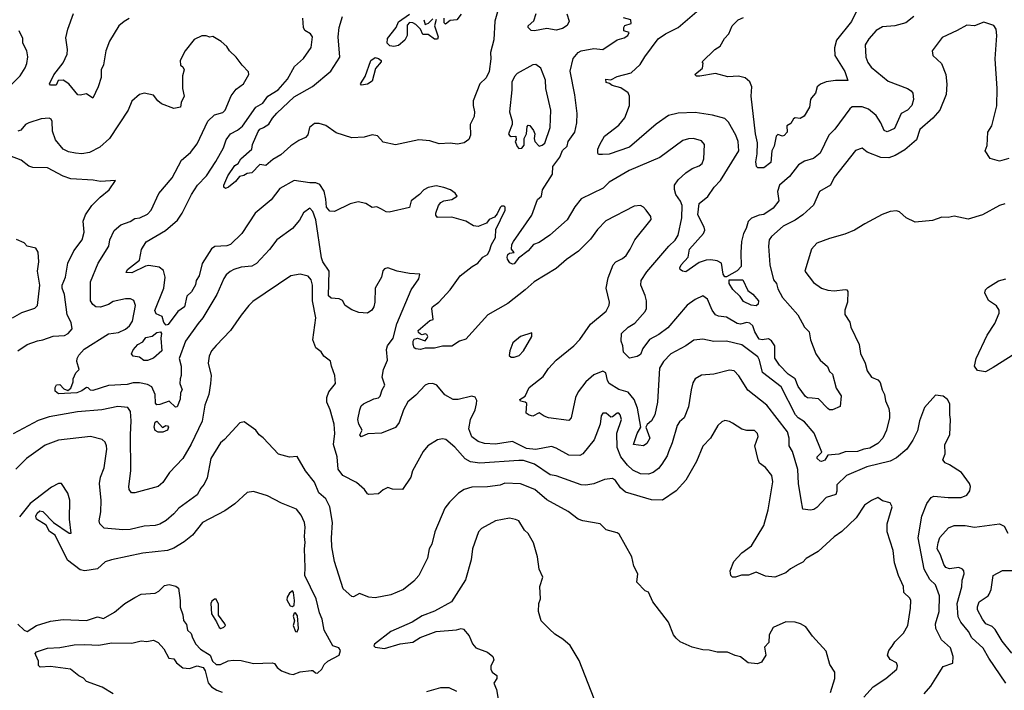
# Model space of a CAD drawing. Extents: x 1933546 to 2138868, y 524910 to 667279.
# Tile 27 of 256: x 1953907 to 1960216, y 568689 to 572985. Entities that reach past the tile are written whole.
import ezdxf

# ---------------------------------------------------------------- set-up
doc = ezdxf.new("R2010")
doc.units = 0

msp = doc.modelspace()

# ---------------------------------------------------------------- linework, layer by layer
at = {"layer": '0CON10XD'}
for points in [[(1956968.5, 573035), (1956950.6, 572975), (1956945, 572856.2), (1956923.8, 572775), (1956926.3, 572735), (1956915, 572652.5), (1956895, 572612), (1956856.3, 572573.7), (1956813.1, 572465), (1956812.9, 572435), (1956822, 572395), (1956820, 572365), (1956793.8, 572315), (1956796.2, 572245), (1956785, 572217.5), (1956755, 572197.5), (1956713, 572187), (1956665, 572193.3), (1956595, 572190), (1956535, 572208.8), (1956465, 572216), (1956315, 572184.5), (1956235, 572200), (1956200.3, 572240.3), (1956165, 572247.3), (1956115, 572231.9), (1956035, 572229.2), (1955935, 572259.7), (1955867.6, 572307.6), (1955825, 572321), (1955795, 572320.5), (1955764.6, 572295), (1955753.1, 572246.9), (1955738.6, 572231.4), (1955695, 572212.3), (1955645, 572178.3), (1955579.6, 572120.4), (1955529.7, 572090.3), (1955485, 572050.4), (1955445, 572057.1), (1955395, 572004.4), (1955365, 572000.6), (1955343.8, 571986.2), (1955315, 571981.4), (1955290.3, 571949.7), (1955245, 571912.5), (1955225, 571904.3), (1955215, 571913.3), (1955215.5, 571925), (1955240.9, 571985), (1955285, 572051.9), (1955306.7, 572065), (1955324, 572095), (1955393.8, 572155), (1955399.5, 572185), (1955435, 572269.4), (1955446.7, 572285), (1955468.6, 572295), (1955503.5, 572316.5), (1955526.1, 572355), (1955555, 572387.5), (1955665, 572490.9), (1955783.4, 572556.6), (1955900, 572655), (1955958.9, 572745), (1955946.6, 572875), (1955953.6, 572935), (1955975.7, 573005)], [(1959635, 573005.8), (1959583.8, 572966.2), (1959515, 572946.7), (1959435, 572940), (1959395, 572915.7), (1959346.7, 572863.3), (1959324.5, 572825), (1959328.2, 572745), (1959340.3, 572710.3), (1959362, 572682), (1959472.4, 572592.4), (1959595, 572545.5), (1959619.8, 572529.8), (1959630, 572515), (1959633.8, 572475), (1959622.3, 572435), (1959596.2, 572405), (1959555.3, 572384.7), (1959511.4, 572288.6), (1959465, 572266.2), (1959445.8, 572275.8), (1959425.2, 572325.2), (1959395, 572372.1), (1959345, 572412.3), (1959305, 572427.6), (1959242, 572428), (1959225.4, 572414.6), (1959129.2, 572285), (1959090.5, 572245), (1959035, 572130.6), (1958993.2, 572096.8), (1958935, 572080), (1958896.5, 572055), (1958839, 571981), (1958774.4, 571925.6), (1958762.5, 571885), (1958771.1, 571825), (1958735, 571777.5), (1958675, 571736.6), (1958645, 571733.3), (1958596.9, 571713.1), (1958575, 571691.9), (1958562.1, 571647.9), (1958544.7, 571615), (1958532.5, 571565), (1958526.7, 571493.3), (1958529.1, 571405), (1958505, 571376.7), (1958435, 571338), (1958425, 571338), (1958414.7, 571354.7), (1958403.3, 571425), (1958375, 571441.1), (1958335, 571446.3), (1958305, 571444.2), (1958260.7, 571429.2), (1958175, 571370.7), (1958153.4, 571373.4), (1958138.5, 571385), (1958136.4, 571395), (1958145.5, 571415), (1958190, 571465), (1958199.5, 571515), (1958288.9, 571615), (1958297.8, 571637.8), (1958293, 571657), (1958251.9, 571735), (1958261.4, 571808.6), (1958317.2, 571852.8), (1958356.5, 571913.5), (1958398, 571955), (1958514.1, 572145.9), (1958511.2, 572205), (1958496.4, 572246.3), (1958448.1, 572328.1), (1958425, 572352.9), (1958345, 572374.6), (1958235, 572390), (1958125, 572387.1), (1958065, 572371.8), (1957985, 572315.5), (1957815, 572169.7), (1957685, 572124.4), (1957641.7, 572121.7), (1957615, 572121.2), (1957610.3, 572130.3), (1957611.1, 572155), (1957623.5, 572185), (1957655, 572238.6), (1957745, 572310.6), (1957785, 572356.5), (1957813.8, 572435), (1957814.6, 572494.6), (1957805, 572517.1), (1957759.5, 572549.5), (1957704.2, 572564.2), (1957687, 572577), (1957665, 572582.5), (1957662.5, 572605), (1957695, 572600), (1957735, 572620.8), (1957825, 572645.6), (1957882.6, 572697.4), (1957911.5, 572748.5), (1957998.2, 572861.8), (1958045, 572895.6), (1958125.4, 572934.6), (1958275, 573063.1)], [(1959270.8, 573045), (1959237.2, 572972.8), (1959140.4, 572855), (1959127.8, 572805), (1959130.8, 572755), (1959195, 572652.5), (1959212.5, 572595), (1959135, 572596.7), (1959075, 572587.1), (1959037.3, 572572.7), (1959016.7, 572555), (1959006, 572515), (1958980, 572485), (1958973.3, 572475), (1958966.7, 572425), (1958933.2, 572366.8), (1958907.9, 572352.1), (1958875, 572355.6), (1958865, 572350), (1958848.6, 572321.4), (1958823.3, 572305), (1958824.2, 572265), (1958805, 572243.8), (1958795, 572240), (1958765, 572250), (1958755, 572240), (1958741.2, 572175), (1958725.6, 572144.4), (1958718.9, 572071.1), (1958675, 572035.8), (1958636.1, 572036.1), (1958628.8, 572045), (1958624.4, 572074.4), (1958632.2, 572125), (1958633.5, 572196.5), (1958621.8, 572255), (1958594.6, 572495), (1958598.5, 572555), (1958586.3, 572586.3), (1958555, 572611.9), (1958512.6, 572622.6), (1958445, 572620), (1958365, 572640.6), (1958264.2, 572624.2), (1958244.3, 572624.3), (1958233.8, 572635), (1958281.2, 572675), (1958286.7, 572706.7), (1958280, 572715), (1958361.2, 572795), (1958395, 572816.7), (1958422.5, 572865), (1958451.2, 572895), (1958472, 572945), (1958511.2, 572985), (1958545, 573000)], [(1954607.9, 572992.1), (1954575.5, 572974.5), (1954542.9, 572945), (1954481.4, 572848.6), (1954458.5, 572785), (1954443.6, 572696.4), (1954428.8, 572665), (1954429.1, 572615), (1954409.5, 572555), (1954375, 572483.3), (1954335, 572509.4), (1954295, 572501.9), (1954278.8, 572505), (1954221.4, 572575), (1954185, 572597.9), (1954154.2, 572595.8), (1954140, 572565), (1954105, 572566.7), (1954098.8, 572575), (1954125, 572631.2), (1954185, 572709.4), (1954211.6, 572765), (1954213.4, 572795), (1954201.9, 572868.1), (1954214.6, 572925), (1954251.1, 573025)], [(1960218.8, 571805), (1960185, 571795.6), (1960075.7, 571734.3), (1959985, 571708), (1959895, 571725.8), (1959855, 571718), (1959815, 571720), (1959755, 571699.2), (1959645, 571689.2), (1959586.7, 571715), (1959543.6, 571753.6), (1959525, 571760), (1959485, 571756.2), (1959432.7, 571737.3), (1959321.9, 571678.1), (1959255, 571638), (1959195, 571610.8), (1959095, 571584.2), (1959015, 571552.9), (1958979.4, 571515), (1958936.7, 571375), (1958992.7, 571302.7), (1959045, 571264.4), (1959085, 571252.5), (1959125, 571249.1), (1959197, 571257), (1959206.7, 571255), (1959213.8, 571245), (1959210.5, 571175), (1959194.5, 571125), (1959195, 571097.5), (1959225, 571047.5), (1959232, 571015), (1959286, 570905), (1959293.6, 570846.4), (1959324.3, 570784.3), (1959336.9, 570735), (1959365, 570694.3), (1959405, 570678.2), (1959421.3, 570661.3), (1959433.1, 570615), (1959448.9, 570585), (1959455, 570543.3), (1959476.7, 570495), (1959479.1, 570465), (1959479.3, 570435), (1959461.4, 570355), (1959438.5, 570305), (1959405, 570270), (1959355, 570240), (1959315, 570234.3), (1959275, 570219.6), (1959196.6, 570216.6), (1959155, 570202.9), (1959085, 570195.6), (1959065, 570164.4), (1959045, 570154.2), (1959035, 570157.5), (1959017.5, 570175), (1959015.7, 570185), (1959045.8, 570215), (1958996.9, 570336.9), (1958935, 570409.3), (1958895.4, 570435), (1958878.1, 570455), (1958785, 570632.9), (1958666.8, 570725), (1958647.2, 570805), (1958635.7, 570825.7), (1958535, 570902.1), (1958435, 570925.5), (1958354.6, 570924.6), (1958285, 570938.1), (1958226.8, 570933.2), (1958176, 570895), (1958079.2, 570845), (1958031.5, 570795), (1958007.1, 570752.9), (1957994.5, 570535), (1957977.5, 570455), (1957955.7, 570415), (1957928.2, 570391.8), (1957919.4, 570375), (1957944.5, 570305), (1957925, 570270), (1957905, 570254.4), (1957840, 570265), (1957863.3, 570335), (1957886, 570375), (1957865.8, 570495.8), (1957845, 570551.8), (1957805, 570598.4), (1957745, 570616.1), (1957685, 570654.5), (1957673.4, 570675), (1957662.4, 570722.4), (1957642.9, 570732.9), (1957585, 570709.6), (1957535, 570665.6), (1957485, 570601.9), (1957468.8, 570565), (1957440, 570435), (1957425, 570418.6), (1957296.2, 570435), (1957267.5, 570445), (1957235, 570467.3), (1957195, 570445.7), (1957170.9, 570450.9), (1957151.2, 570465), (1957157.1, 570527.1), (1957145, 570536), (1957115, 570541.2), (1957112.3, 570552.3), (1957145, 570573.8), (1957170.3, 570629.7), (1957260, 570700), (1957295, 570751.1), (1957343.3, 570805), (1957456.7, 570895), (1957495, 570936.9), (1957564.2, 571035.8), (1957665, 571117.5), (1957684.4, 571155.6), (1957685.7, 571175), (1957665.7, 571265.7), (1957677.6, 571332.4), (1957710, 571415), (1957727.5, 571435), (1957770, 571455), (1957791.9, 571475), (1957819.4, 571515), (1957848.1, 571575), (1957953.3, 571705), (1957950, 571725), (1957920, 571765), (1957905, 571783.8), (1957885, 571795.8), (1957845, 571790.8), (1957662.8, 571697.2), (1957608.8, 571641.2), (1957565, 571578.6), (1957487.1, 571502.9), (1957411.3, 571448.7), (1957345, 571391.4), (1957203.8, 571306.2), (1957145.4, 571254.6), (1957035, 571167.5), (1956906.1, 571093.9), (1956765, 570939.4), (1956725, 570926.2), (1956675, 570894.7), (1956615, 570894.6), (1956565, 570882.1), (1956505, 570880.8), (1956475, 570873.3), (1956445, 570877.1), (1956435, 570884), (1956429.1, 570905), (1956428.6, 570925), (1956435, 570938), (1956455, 570944.2), (1956505, 570927.5), (1956518.8, 570945), (1956521.2, 570955), (1956515, 570968.8), (1956505, 570973.3), (1956485, 570966), (1956475, 570970), (1956461.3, 570981.3), (1956459.2, 570995), (1956535, 571058), (1956556.7, 571065), (1956546.9, 571135), (1956551.9, 571145), (1956592.1, 571175), (1956666.2, 571255), (1956728.9, 571345), (1956805.7, 571404.3), (1956841.8, 571425), (1956875, 571463.5), (1956905, 571481.5), (1956918.2, 571505), (1956929.2, 571545), (1956955, 571590), (1956958.8, 571641.2), (1957016.7, 571765), (1957016.7, 571785), (1957010.7, 571790.7), (1956995, 571790), (1956985, 571781.2), (1956967.3, 571742.7), (1956948.8, 571721.2), (1956915, 571704.4), (1956897.6, 571682.4), (1956845, 571660.8), (1956815, 571665.4), (1956765, 571695.6), (1956675, 571720), (1956585, 571717.5), (1956573, 571733), (1956572.5, 571745), (1956591.2, 571795), (1956606.2, 571815), (1956624.6, 571825.4), (1956675, 571833.6), (1956709.2, 571855), (1956697.5, 571875), (1956667.1, 571895), (1956625, 571911.3), (1956575, 571920.5), (1956525, 571910.6), (1956495.5, 571894.5), (1956468, 571865), (1956416.2, 571825), (1956405, 571782.5), (1956275, 571752.5), (1956255, 571754.4), (1956225, 571771.5), (1956195, 571786.2), (1956165, 571781.8), (1956125, 571807.8), (1956075, 571818.1), (1956023.4, 571806.6), (1955925, 571757.5), (1955895, 571758.8), (1955871.9, 571785), (1955869.2, 571835), (1955857.2, 571887.2), (1955829.1, 571929.1), (1955805, 571941), (1955765, 571939.2), (1955665, 571954.4), (1955574.3, 571905), (1955517.6, 571832.4), (1955415, 571745.7), (1955329.4, 571615), (1955258, 571545), (1955235, 571535.6), (1955157.4, 571532.6), (1955135, 571517.1), (1955076.7, 571423.3), (1955056.5, 571345), (1955037.1, 571315), (1955033.1, 571286.9), (1955007.1, 571242.9), (1954978.9, 571215), (1954963.3, 571145), (1954920, 571115), (1954857.9, 571032.1), (1954845, 571028.8), (1954831.4, 571045), (1954820, 571085), (1954780.8, 571100.8), (1954773.1, 571123.1), (1954830, 571265), (1954839.2, 571335), (1954828.7, 571378.7), (1954799.7, 571399.7), (1954735, 571409.6), (1954714.1, 571405.9), (1954625, 571363.9), (1954590, 571365), (1954596.7, 571385), (1954675.5, 571445), (1954686.8, 571513.2), (1954717.8, 571562.2), (1954840.6, 571635), (1954918.5, 571701.5), (1954948.8, 571745), (1955007.9, 571865), (1955045.5, 571925), (1955103.3, 571985), (1955163.8, 572076.2), (1955213.2, 572165), (1955230.9, 572215), (1955256.9, 572253.1), (1955302.4, 572277.6), (1955335, 572303.4), (1955420.4, 572425), (1955465, 572450.9), (1955497.3, 572495), (1955562.2, 572535), (1955621.9, 572605), (1955667.5, 572685), (1955725, 572735.7), (1955775, 572808), (1955783.3, 572875), (1955770, 572895), (1955735, 572917.1), (1955725.5, 572935), (1955721.2, 572995)], [(1956575, 572987.5), (1956565.6, 572945), (1956587.7, 572875), (1956585, 572860), (1956565, 572860.4), (1956525, 572890.8), (1956490.8, 572890.8), (1956474.1, 572924.1), (1956445, 572954.4), (1956425, 572965.5), (1956405, 572967.1), (1956388.8, 572951.2), (1956389.3, 572885), (1956375.4, 572855), (1956335, 572820.5), (1956304.2, 572814.2), (1956278.9, 572818.9), (1956261.8, 572835), (1956264.5, 572865), (1956318.8, 572935), (1956335, 572972.5), (1956405, 573020)], [(1956495.4, 572985.4), (1956505, 572953.8), (1956527.3, 572962.7), (1956555, 572990.8)], [(1956735, 573020), (1956707.5, 572985), (1956665, 572980), (1956635, 572957.5), (1956627.5, 572965), (1956626.7, 572995)], [(1960245, 572095.7), (1960185, 572078.5), (1960125, 572096.2), (1960092.5, 572145), (1960105, 572180), (1960109.2, 572265), (1960135.7, 572305), (1960167.4, 572432.6), (1960170.9, 572545), (1960156.4, 572735), (1960167.8, 572885), (1960164.1, 572924.1), (1960148.3, 572948.3), (1960085, 572968.8), (1960025, 572946), (1959975, 572951.2), (1959913, 572917), (1959818.3, 572871.7), (1959753.3, 572785), (1959757.5, 572755), (1959814.2, 572704.2), (1959840.8, 572635), (1959847.3, 572572.7), (1959844.3, 572505.7), (1959801.9, 572405), (1959758.6, 572355), (1959675, 572281.4), (1959652.2, 572215), (1959577.4, 572152.6), (1959516.2, 572115), (1959475, 572100.5), (1959425, 572102.5), (1959336.4, 572136.4), (1959305, 572162.5), (1959263, 572147), (1959125.6, 571975), (1959101.2, 571925), (1959031.2, 571885), (1958993.7, 571796.3), (1958972.4, 571777.6), (1958925.3, 571734.7), (1958875, 571700.9), (1958798.4, 571661.6), (1958723.5, 571596.5), (1958710, 571575), (1958705.6, 571535), (1958712.5, 571415), (1958737.9, 571317.9), (1958755.6, 571295), (1958765, 571260.8), (1958795, 571206.7), (1958891.9, 571095), (1958935.6, 571015), (1958965.8, 570985.8), (1958973.3, 570935), (1959008.8, 570845), (1959035.6, 570805), (1959083.3, 570763.3), (1959095, 570732.2), (1959114.7, 570714.7), (1959137.5, 570625), (1959171.4, 570575), (1959165, 570507.5), (1959115, 570486.2), (1959095, 570486.7), (1959084, 570494), (1959025, 570557.5), (1958985, 570560.5), (1958955, 570563.3), (1958941.7, 570571.7), (1958895.4, 570635), (1958875.4, 570685), (1958831.8, 570715), (1958775, 570772.9), (1958746.5, 570816.5), (1958745.7, 570895), (1958725, 570927.6), (1958705, 570940.5), (1958665, 570934.2), (1958645, 570939.1), (1958616.3, 570985), (1958603.5, 571023.5), (1958585, 571041.5), (1958565, 571045.3), (1958525, 571035.8), (1958505, 571038.4), (1958435, 571079.1), (1958385, 571085.5), (1958365, 571094.4), (1958344.2, 571124.2), (1958315, 571194), (1958285, 571215.8), (1958235, 571192.5), (1958183.2, 571156.8), (1958059.2, 571010.8), (1958002, 570968), (1957943.2, 570936.8), (1957900.2, 570879.8), (1957885, 570840), (1957862.8, 570827.2), (1957815, 570817.8), (1957775.7, 570855), (1957771.5, 570895), (1957760.9, 570925), (1957763.5, 570975), (1957805.6, 571015), (1957847.8, 571042.2), (1957915, 571115.6), (1957923.1, 571135), (1957922.9, 571185), (1957915, 571218.6), (1957886.5, 571285), (1957888.5, 571315), (1957925, 571370), (1958065.3, 571534.7), (1958106.2, 571573.8), (1958125.3, 571604.7), (1958148.9, 571715), (1958150.9, 571795), (1958141.9, 571821.9), (1958111.8, 571865), (1958102.1, 571897.9), (1958103.3, 571925), (1958125, 571959.2), (1958175, 572004.4), (1958215, 572031.4), (1958261.1, 572048.9), (1958279.4, 572065), (1958289.5, 572095), (1958295.8, 572185), (1958275, 572210), (1958225, 572223.3), (1958191.7, 572221.7), (1958155, 572211.1), (1958007.9, 572102.1), (1957811.1, 572018.9), (1957685, 571944.4), (1957644.6, 571905.4), (1957505, 571836.7), (1957462.9, 571787.1), (1957415, 571703.5), (1957303.1, 571605), (1957235, 571558.1), (1957200, 571545), (1957165, 571504), (1957102.9, 571457.1), (1957075, 571421.4), (1957065, 571419.2), (1957048.3, 571428.3), (1957031.5, 571451.5), (1957030, 571465), (1957035, 571480.8), (1957045, 571489.2), (1957076.2, 571493.8), (1957058.6, 571515), (1957060.8, 571545), (1957070.5, 571565), (1957187.4, 571732.6), (1957225, 571834.2), (1957250.8, 571855), (1957257.5, 571895), (1957321.8, 571995), (1957323.4, 572045), (1957368.7, 572105), (1957385, 572147.8), (1957414.4, 572175), (1957422.1, 572205), (1957463.5, 572265), (1957477.1, 572325), (1957478.2, 572385), (1957463.8, 572505), (1957433.8, 572655), (1957452.4, 572737.6), (1957485.4, 572774.6), (1957504, 572785), (1957585, 572800.2), (1957643.1, 572795), (1957735, 572855.3), (1957780.6, 572869.4), (1957804, 572885), (1957813, 572903), (1957777.5, 572915), (1957777.5, 572935), (1957785, 572947.5), (1957825, 572960), (1957822.5, 572985), (1957775, 572996.6)], [(1957412.4, 573022.4), (1957426.8, 572975), (1957415, 572948.9), (1957385, 572928.2), (1957345, 572918.9), (1957285, 572929.5), (1957205, 572913.3), (1957185, 572916), (1957166, 572935), (1957164.2, 572945), (1957201, 572979), (1957215.3, 573024.7)], [(1953857.5, 572572.5), (1953910.8, 572625), (1953943, 572677), (1953953.8, 572705), (1953958.3, 572748.3), (1953953.8, 572785), (1953927.5, 572835), (1953926.7, 572865), (1953903.3, 572915)], [(1958063.2, 570216.8), (1958055, 570190.8), (1958021.4, 570138.6), (1957999.3, 570110.7), (1957965, 570083.5), (1957935, 570074.6), (1957885, 570075.4), (1957835, 570098.8), (1957800.7, 570130.7), (1957758.2, 570185), (1957735.2, 570245), (1957732.6, 570337.4), (1957762.7, 570425), (1957755.5, 570455), (1957745, 570465.7), (1957734.5, 570465.5), (1957705, 570440.8), (1957695, 570440), (1957665, 570465.7), (1957643.8, 570465), (1957632.6, 570447.4), (1957625.5, 570395), (1957587.1, 570292.9), (1957514.2, 570205), (1957496.2, 570193.8), (1957425, 570194.6), (1957345, 570241.1), (1957315, 570250.5), (1957215, 570232.2), (1957155, 570239.1), (1957065, 570282.6), (1956997.1, 570272.9), (1956955, 570267.1), (1956885, 570271.4), (1956845, 570283.4), (1956805, 570313.5), (1956785.3, 570365), (1956795.3, 570425), (1956824.5, 570485), (1956834.2, 570524.2), (1956835.6, 570545.6), (1956825, 570566.2), (1956805, 570574), (1956717.4, 570552.6), (1956685, 570552.2), (1956631.7, 570581.7), (1956580, 570645), (1956555, 570653.8), (1956525, 570652), (1956505, 570644), (1956445, 570579.4), (1956395, 570536.9), (1956365.4, 570485), (1956337.8, 570405), (1956315, 570373.5), (1956225.5, 570335.5), (1956136.8, 570333.2), (1956095, 570312), (1956086.2, 570325), (1956102, 570355), (1956079.5, 570395), (1956073.2, 570425), (1956086.2, 570485), (1956095, 570511.2), (1956109.2, 570525), (1956175.5, 570555.5), (1956205, 570563.8), (1956216.8, 570573.2), (1956229.3, 570615), (1956247.1, 570645), (1956229.8, 570695), (1956238.7, 570745), (1956263.4, 570805), (1956256.8, 570873.2), (1956262.7, 570895), (1956300, 570945), (1956323.5, 571036.5), (1956415.4, 571255), (1956464.3, 571325), (1956470, 571355), (1956405, 571359.1), (1956325, 571374.5), (1956265, 571396.2), (1956245, 571390), (1956234.3, 571375.7), (1956226, 571335), (1956185.6, 571265), (1956182.5, 571175), (1956175.4, 571145), (1956162.9, 571125), (1956135, 571105.7), (1956080.2, 571110.2), (1956035, 571126.2), (1955992.9, 571155), (1955976, 571186), (1955953, 571197), (1955902.3, 571202.3), (1955885.9, 571215.9), (1955890, 571375), (1955849.7, 571435), (1955840.1, 571460.1), (1955805, 571704.2), (1955785, 571757.1), (1955765, 571777.5), (1955725, 571747.5), (1955698.9, 571701.1), (1955655, 571648.6), (1955553.9, 571576.1), (1955507.4, 571512.6), (1955425, 571422.5), (1955395, 571406.9), (1955325, 571400), (1955280, 571385), (1955255, 571372.9), (1955230.2, 571349.8), (1955215, 571328), (1955169.6, 571225), (1955080.4, 571075), (1955050.5, 571039.5), (1954969.6, 570925), (1954929.5, 570815), (1954942.1, 570765), (1954942.3, 570705), (1954934.5, 570685), (1954933.8, 570655), (1954947.3, 570615), (1954936.9, 570595), (1954935, 570553.3), (1954915, 570506), (1954905, 570503.8), (1954865, 570542), (1954805, 570520), (1954785, 570518.8), (1954777.7, 570527.7), (1954774, 570585), (1954753.2, 570633.2), (1954725, 570648), (1954675, 570658.4), (1954635, 570658.4), (1954595, 570648), (1954475, 570642.5), (1954375, 570610.8), (1954361.4, 570611.4), (1954345, 570628), (1954335, 570629.2), (1954305, 570606.9), (1954272.5, 570595), (1954155, 570589.2), (1954134, 570605), (1954135, 570630), (1954143.3, 570646.7), (1954165, 570648.8), (1954190.6, 570620.6), (1954215, 570610.8), (1954235, 570625.8), (1954250, 570665), (1954250, 570685), (1954266.4, 570723.6), (1954288.8, 570745), (1954273.3, 570795), (1954275.6, 570815), (1954285, 570835.8), (1954319.5, 570875), (1954475, 570972.3), (1954539.1, 570980.8), (1954585, 571002), (1954611.1, 571025), (1954628.8, 571055), (1954648.2, 571155), (1954637.3, 571187.3), (1954616.5, 571196.5), (1954585, 571196.4), (1954505, 571179.1), (1954475, 571160), (1954425, 571143.8), (1954395, 571145.8), (1954375, 571160), (1954360.6, 571185), (1954359.6, 571305), (1954408.9, 571425), (1954477.1, 571535), (1954485.5, 571575), (1954513.3, 571635), (1954555, 571670.6), (1954615, 571692.7), (1954645, 571711.8), (1954676.9, 571716.9), (1954725, 571740), (1954750, 571765), (1954798.9, 571871.1), (1954885, 571972.5), (1954943.1, 572085), (1955001.4, 572135), (1955045, 572190), (1955111.5, 572335), (1955155, 572376.7), (1955208.2, 572391.8), (1955224, 572405), (1955262.2, 572497.8), (1955295, 572540.8), (1955341.4, 572575), (1955375.7, 572635), (1955372.3, 572652.3), (1955333.2, 572693.2), (1955295, 572746.2), (1955251.2, 572785), (1955233.9, 572813.9), (1955197.5, 572845), (1955145, 572876.7), (1955125, 572872.5), (1955101.7, 572881.7), (1955075, 572882.5), (1955025, 572857.5), (1954967.5, 572785), (1954936.2, 572723.8), (1954937.5, 572695), (1954953, 572683), (1954960, 572665), (1954950, 572625), (1954951.2, 572545), (1954960, 572495), (1954942.5, 572455), (1954937.5, 572425), (1954895, 572417.5), (1954815, 572446.7), (1954792.5, 572465), (1954765, 572502.5), (1954705, 572513.8), (1954675, 572506.7), (1954625.9, 572464.1), (1954602, 572405), (1954483.1, 572225), (1954420.2, 572169.8), (1954355, 572134.6), (1954305, 572126.8), (1954265, 572129.6), (1954218.7, 572138.7), (1954185, 572156.8), (1954136.1, 572216.1), (1954118, 572272), (1954115, 572332.5), (1954107.8, 572347.8), (1954095, 572354.2), (1954045, 572350.6), (1953966.4, 572323.6), (1953945, 572314), (1953913.3, 572276.7), (1953895, 572270.6)], [(1956096.7, 572566.7), (1956091.2, 572575), (1956119.5, 572620.5), (1956157.1, 572725), (1956185, 572742.5), (1956205, 572737.1), (1956222.5, 572725), (1956222.9, 572715), (1956187.5, 572672.5), (1956165, 572591.2), (1956135, 572572), (1956096.7, 572566.7)], [(1957105, 572160), (1957125, 572162.5), (1957139.3, 572180.7), (1957138.8, 572225), (1957153.3, 572255), (1957158.3, 572301.7), (1957165, 572310), (1957175, 572307.5), (1957200, 572275), (1957207.5, 572255), (1957202.5, 572225), (1957207.5, 572205), (1957235.5, 572175.5), (1957255, 572180.7), (1957270.7, 572195), (1957306.5, 572295), (1957311.2, 572405), (1957278.8, 572545), (1957275, 572597.5), (1957245.4, 572675.4), (1957215, 572698), (1957195, 572695.8), (1957095, 572640.6), (1957077.7, 572622.3), (1957060.5, 572585), (1957060.6, 572535), (1957045.6, 572395), (1957063.3, 572335), (1957063.3, 572315), (1957040, 572255), (1957045, 572242.5), (1957055, 572237.5), (1957085, 572240), (1957087.5, 572215), (1957082.5, 572205), (1957093.9, 572173.9), (1957105, 572160)], [(1953894.2, 570865), (1953955, 570904.3), (1954021.1, 570928.9), (1954055, 570934.4), (1954122, 570958), (1954195, 570962.5), (1954218.6, 570975), (1954242.9, 571005), (1954237.1, 571045), (1954211.8, 571095), (1954193.8, 571225), (1954179.5, 571265), (1954178.9, 571285), (1954200, 571335), (1954215.5, 571425), (1954253.5, 571505), (1954307.8, 571575), (1954320, 571625), (1954314.5, 571695), (1954327.8, 571735), (1954369.4, 571795), (1954421.8, 571848.2), (1954480, 571895), (1954520, 571955), (1954425, 571948), (1954376.8, 571956.8), (1954235, 571966.5), (1954185, 571982.2), (1954085, 572037.1), (1953991.7, 572038.3), (1953965, 572048), (1953916, 572085), (1953843.1, 572113.1)], [(1953861.2, 571075), (1953920.6, 571109.4), (1954005, 571138.1), (1954020.6, 571155), (1954036.4, 571285), (1954020.9, 571375), (1954028.9, 571435), (1954025.6, 571495.6), (1954011.2, 571521.2), (1953955, 571533.8), (1953935.8, 571555.8), (1953886.2, 571576.2)], [(1959315.4, 568644.6), (1959375, 568710.6), (1959456, 568765), (1959528, 568825), (1959532, 568845), (1959525.8, 568865.8), (1959485, 568886.7), (1959466.7, 568915), (1959476.2, 568945), (1959498.3, 568971.7), (1959515, 568998.8), (1959569.2, 569055), (1959596.7, 569105), (1959615.5, 569215), (1959617.3, 569265), (1959610.2, 569280.2), (1959572.9, 569315), (1959569.1, 569355), (1959538.1, 569425), (1959513.1, 569505), (1959503.5, 569585), (1959464.5, 569705), (1959465.6, 569755), (1959496.7, 569865), (1959485, 569889.2), (1959435, 569904), (1959405, 569924.2), (1959365, 569905.5), (1959320, 569875), (1959266.4, 569793.6), (1959175, 569705.8), (1959125, 569671.4), (1959022.6, 569577.4), (1958947, 569533), (1958925, 569510), (1958894.5, 569495.5), (1958845, 569467.8), (1958815, 569441.2), (1958745, 569413.5), (1958685, 569420), (1958625, 569446.7), (1958576.1, 569426.1), (1958532.7, 569427.3), (1958493, 569413), (1958475, 569413.3), (1958463.3, 569425), (1958458.8, 569455), (1958483.8, 569515), (1958535, 569570), (1958595, 569614.3), (1958675.6, 569745), (1958703.5, 569845), (1958732.5, 570025), (1958725.4, 570065.4), (1958685, 570117.5), (1958647.5, 570145), (1958637.8, 570165), (1958616.5, 570255), (1958638.1, 570315), (1958635.4, 570335.4), (1958614.5, 570354.5), (1958565, 570353.8), (1958535, 570362.5), (1958475, 570401.4), (1958455, 570412), (1958425, 570416.7), (1958405, 570408.8), (1958380.8, 570385), (1958332.9, 570305), (1958285, 570254), (1958242.5, 570155), (1958175, 570036.2), (1958112.5, 569967.5), (1958025, 569908.2), (1957955, 569908.9), (1957787.6, 569957.6), (1957756, 569986), (1957725, 570032.5), (1957705, 570046.9), (1957655, 570039.2), (1957585, 570011.1), (1957535, 570003.1), (1957505, 570006.4), (1957344, 570064), (1957305, 570070.4), (1957205, 570138.4), (1957135, 570160.6), (1957105, 570162.2), (1956855, 570145.3), (1956795, 570153.3), (1956761.7, 570171.7), (1956695, 570247.5), (1956636.6, 570296.6), (1956615, 570300), (1956585, 570294), (1956521.2, 570255), (1956491.3, 570218.7), (1956424.2, 570095), (1956412.5, 570055), (1956360, 569975), (1956295, 569977.5), (1956265, 569987.5), (1956235, 569972.5), (1956205, 569947.5), (1956145, 569943.3), (1956135, 569947.5), (1956116.2, 569975), (1956065, 570021.4), (1955976.9, 570065), (1955947.1, 570105), (1955940.6, 570185), (1955917.1, 570265), (1955926.9, 570335), (1955922.7, 570395), (1955895.5, 570485.5), (1955875.7, 570535), (1955874.4, 570565), (1955888.3, 570601.7), (1955930, 570655), (1955927, 570707), (1955904.2, 570765), (1955898, 570798), (1955855, 570828.8), (1955837.7, 570857.7), (1955805, 570883.1), (1955785.2, 570935), (1955803.6, 571075), (1955782.1, 571185), (1955783.8, 571285), (1955775, 571318.8), (1955755, 571342.5), (1955704.2, 571355.8), (1955645, 571344.3), (1955400.9, 571179.1), (1955374.7, 571155.3), (1955325, 571092), (1955257.1, 570995), (1955165, 570899.2), (1955135, 570864), (1955120.8, 570829.2), (1955115.5, 570784.5), (1955134.4, 570705), (1955129.5, 570655), (1955119.6, 570585), (1955092.9, 570515), (1955076.2, 570413.8), (1955005, 570265.8), (1954951.4, 570175), (1954867.1, 570085), (1954825, 570020.8), (1954795, 569995.7), (1954645, 569954.2), (1954622.5, 569955), (1954608, 569975), (1954605.8, 569995.8), (1954620, 570095), (1954616.8, 570325), (1954621.5, 570415), (1954616.7, 570475), (1954600, 570500)], [(1960284.2, 570845), (1960143.6, 570756.4), (1960095, 570730), (1960045, 570737.5), (1960024.5, 570765), (1960036.5, 570815), (1960105.6, 570965), (1960155, 571038.8), (1960183.1, 571105), (1960181.9, 571125), (1960165, 571151.4), (1960115, 571186.2), (1960092, 571235), (1960095.8, 571255), (1960110.2, 571269.8), (1960178.6, 571311.4), (1960225, 571324.4)], [(1958625, 571152.2), (1958594.2, 571155.8), (1958545, 571180.8), (1958522.4, 571212.4), (1958476.7, 571256.7), (1958452, 571295), (1958451.9, 571318.1), (1958539.8, 571319.8), (1958571.5, 571251.5), (1958605, 571227.1), (1958640, 571185), (1958637.9, 571162.1), (1958625, 571152.2)], [(1954701.7, 570801.7), (1954675, 570822.5), (1954635, 570828.8), (1954624, 570845), (1954635, 570870), (1954662.9, 570905), (1954695, 570921.9), (1954715, 570948.9), (1954755, 570956.9), (1954785, 570981.2), (1954810, 570985), (1954816.2, 570975), (1954811.2, 570945), (1954818.5, 570865), (1954765, 570817.5), (1954725, 570803.1), (1954701.7, 570801.7)], [(1957055, 570822.5), (1957075, 570823.3), (1957106.7, 570835), (1957135, 570863.3), (1957187.5, 570955), (1957188.3, 570978.3), (1957115, 570956.2), (1957066.7, 570915), (1957046.7, 570865), (1957042.5, 570835), (1957055, 570822.5)], [(1959702.4, 568667.6), (1959744.4, 568715), (1959776.7, 568766.7), (1959825, 568841.2), (1959885, 568862.5), (1959888.1, 568905), (1959870.9, 568960.9), (1959813.1, 569013.1), (1959777.1, 569085), (1959775.4, 569115), (1959798.2, 569195), (1959800, 569295), (1959775, 569365.7), (1959739.1, 569399.1), (1959702.9, 569465), (1959663.2, 569665), (1959687.3, 569805), (1959719.2, 569885), (1959747.5, 569925), (1959765, 569933.3), (1959855, 569924.2), (1959940, 569925), (1959975, 569940), (1959993.9, 569966.1), (1960000, 569995), (1959993.3, 570015), (1959942.5, 570085), (1959865, 570133.3), (1959837, 570147), (1959822.5, 570165), (1959835.9, 570204.1), (1959834, 570265), (1959866, 570325), (1959872, 570425), (1959866, 570455), (1959865.8, 570525), (1959851.7, 570551.7), (1959825, 570573.3), (1959775, 570580), (1959705, 570500), (1959671.9, 570415), (1959659.3, 570350.7), (1959628.7, 570291.3), (1959590.8, 570235), (1959525, 570179.5), (1959483.6, 570156.4), (1959335, 570121.2), (1959205, 570065.5), (1959141.9, 570005), (1959143.3, 569965), (1959136.9, 569943.1), (1959074.7, 569925.3), (1959015, 569860.8), (1958995, 569847.5), (1958975, 569844), (1958925, 569850), (1958915, 569910), (1958897.3, 570015), (1958892.8, 570102.8), (1958859.2, 570219.2), (1958836.9, 570255), (1958838, 570305), (1958827.5, 570345), (1958695, 570515.5), (1958571.7, 570611.7), (1958515, 570704.2), (1958485, 570735.6), (1958455, 570740), (1958355, 570714.4), (1958275, 570707.1), (1958234.5, 570685.5), (1958220.7, 570659.3), (1958208.9, 570615), (1958193.3, 570505), (1958164.3, 570435), (1958135, 570409.2), (1958120, 570385), (1958087.8, 570275), (1958063.2, 570216.8)], [(1954600, 570500), (1954535, 570506.4), (1954433.1, 570486.9), (1954277.6, 570472.4), (1954095, 570440.4), (1954025, 570418), (1953865, 570331.5)], [(1957485.7, 569785.7), (1957421.2, 569835), (1957285, 569908.5), (1957207.5, 569975), (1957115, 570011.5), (1957015, 570016), (1956985, 570003.8), (1956905, 569991.8), (1956805, 569990.5), (1956755, 569976.7), (1956718.1, 569951.9), (1956660.8, 569895), (1956630.5, 569855), (1956567.1, 569705), (1956547.1, 569625), (1956531.4, 569595), (1956520, 569535), (1956463.8, 569425), (1956432.1, 569387.9), (1956365.4, 569334.6), (1956285, 569300), (1956185, 569281.4), (1956145, 569286.2), (1956085, 569310), (1956045, 569287.5), (1956035, 569290), (1955979.3, 569339.3), (1955924.4, 569515), (1955907.9, 569607.9), (1955903.8, 569665), (1955910.5, 569765), (1955893.6, 569863.6), (1955868.5, 569915), (1955824.4, 569955), (1955795, 570022.9), (1955737.5, 570095), (1955685, 570187.5), (1955636.4, 570183.6), (1955565, 570202), (1955467, 570307), (1955441.2, 570325), (1955420, 570355), (1955345, 570410), (1955318.3, 570401.7), (1955219.2, 570295), (1955194.4, 570275), (1955132.3, 570175), (1955108.7, 570051.3), (1955090, 570010), (1955067.9, 569985), (1955045, 569940.9), (1954927.1, 569855), (1954895, 569818.9), (1954845, 569776.9), (1954805, 569752.9), (1954775, 569744.4), (1954705, 569740), (1954615, 569720), (1954567.4, 569717.4), (1954448, 569728), (1954421.1, 569755), (1954416.7, 569775), (1954426.8, 569833.2), (1954428.2, 569905), (1954418.2, 570015), (1954424.4, 570055), (1954447.5, 570115), (1954464.4, 570235), (1954462.5, 570255), (1954455, 570278), (1954435.5, 570295.5), (1954360, 570315), (1954155, 570291.5), (1954070.9, 570259.1), (1953950.8, 570175), (1953882.9, 570105)], [(1954793.9, 570343.9), (1954775, 570353.3), (1954768, 570375), (1954775, 570407.5), (1954785, 570412.5), (1954823, 570373), (1954843.6, 570386.4), (1954855, 570382.5), (1954860, 570375), (1954853.3, 570355), (1954825, 570344), (1954793.9, 570343.9)], [(1953895, 569113.1), (1953935, 569074.4), (1953955, 569065.6), (1954015, 569104.5), (1954105, 569132.9), (1954185, 569142.5), (1954335, 569136.2), (1954405, 569159.6), (1954445, 569148.2), (1954515, 569189.5), (1954581.4, 569245), (1954645, 569284.4), (1954685, 569304.4), (1954775, 569311.9), (1954798, 569325), (1954835, 569361.4), (1954865, 569367.5), (1954907.3, 569357.3), (1954924.2, 569344.2), (1954935.4, 569265.4), (1954935, 569222.5), (1954953.3, 569173.3), (1954957.2, 569137.2), (1954975, 569110), (1954982.9, 569075), (1955005, 569052.9), (1955014.5, 569025.5), (1955034.7, 568985), (1955065, 568953.5), (1955128.1, 568915), (1955142.9, 568875), (1955165, 568853.8), (1955194.6, 568855.4), (1955242.8, 568877.2), (1955275, 568883.1), (1955325, 568880), (1955405, 568860.5), (1955525, 568865.5), (1955540.3, 568860.3), (1955556.2, 568835), (1955585, 568814.2), (1955635, 568794.3), (1955658.8, 568791.2), (1955705, 568808), (1955775, 568816.2), (1955785, 568816.2), (1955801.3, 568801.3), (1955815, 568798.6), (1955843.3, 568825), (1955858, 568855), (1955880.8, 568875), (1955954.7, 568915.3), (1955962.7, 568945), (1955951.4, 568961.4), (1955913.1, 568975), (1955857.9, 569075), (1955844.6, 569145), (1955828.5, 569185), (1955806.8, 569275), (1955734.6, 569425), (1955736, 569476), (1955731.5, 569595), (1955736.5, 569636.5), (1955731.3, 569675), (1955736.5, 569735), (1955731.5, 569765), (1955711.2, 569811.2), (1955680.7, 569850.7), (1955585, 569887.5), (1955495, 569934.3), (1955405, 569962.5), (1955364.3, 569955.7), (1955285, 569884.3), (1955221.7, 569838.3), (1955077.5, 569765), (1955015, 569682.9), (1954960.6, 569639.4), (1954895, 569599.2), (1954854.5, 569585.5), (1954695, 569567.3), (1954495.8, 569525.8), (1954455, 569512.2), (1954405, 569466.9), (1954325, 569455.6), (1954295, 569461.4), (1954213.1, 569523.1), (1954135, 569684), (1954097.3, 569707.3), (1954077.2, 569747.2), (1954014.7, 569785), (1954010, 569805), (1954018.5, 569825), (1954035, 569838.5), (1954055, 569835.4), (1954124.6, 569764.6), (1954225, 569696.2), (1954236.2, 569695), (1954225.5, 569785.5), (1954227.6, 569907.6), (1954215, 569952.5), (1954175, 570013.3), (1954155, 570013.8), (1954110.3, 569989.7), (1953974.2, 569885), (1953905, 569800)], [(1957587.5, 568635), (1957491.2, 568881.2), (1957435, 568976), (1957387.9, 569017.9), (1957335, 569048), (1957301.1, 569081.1), (1957248.8, 569135), (1957232, 569195), (1957234.2, 569245.8), (1957243.8, 569275), (1957240.6, 569355), (1957259.4, 569415), (1957235.7, 569465), (1957224.2, 569545), (1957198.1, 569635), (1957165, 569693.3), (1957140.8, 569715), (1957105, 569774), (1957084.5, 569784.5), (1957045, 569791.8), (1956956.7, 569775), (1956866, 569725), (1956847.1, 569705), (1956808.9, 569595), (1956799.2, 569525), (1956763.2, 569396.8), (1956674.4, 569255.6), (1956565, 569195.6), (1956485, 569165.7), (1956422, 569125), (1956284, 569065), (1956181.2, 568985), (1956176.2, 568975), (1956184, 568965), (1956245, 568957.8), (1956345, 568986.4), (1956425, 568996.7), (1956472.5, 569027.5), (1956575, 569066.4), (1956705, 569075.8), (1956735, 569084.5), (1956750.6, 569080.6), (1956787.8, 569037.8), (1956807.9, 568987.9), (1956830.5, 568960.5), (1956903.4, 568933.4), (1956938.8, 568905), (1956944, 568885), (1956926.4, 568843.6), (1956925.5, 568825), (1956935, 568805.7), (1956964.2, 568784.2), (1956964.2, 568765), (1956944.3, 568735), (1956962.7, 568695), (1956985.6, 568555)], [(1959101.9, 568675), (1959130.8, 568765), (1959129.2, 568805), (1959098, 568855), (1959075, 568940), (1958986, 569035), (1958943.8, 569095), (1958910, 569115), (1958875, 569125.8), (1958815, 569128), (1958735, 569092.5), (1958708.8, 569045), (1958706.7, 568995), (1958680, 568965), (1958687.5, 568915), (1958659.7, 568870.3), (1958635, 568858), (1958575, 568866.2), (1958525, 568903.3), (1958491.2, 568911.2), (1958442.7, 568932.7), (1958375, 568932.5), (1958325, 568946), (1958285, 568948.8), (1958216.1, 568966.1), (1958139.3, 568999.3), (1958112.3, 569022.3), (1958096.7, 569045), (1958063.3, 569125), (1957963.3, 569255), (1957935, 569317.5), (1957915, 569327.5), (1957861.7, 569381.7), (1957866.7, 569435), (1957841.2, 569485), (1957828.8, 569545), (1957748.9, 569688.9), (1957735, 569698.8), (1957665, 569718), (1957625.5, 569755.5), (1957515, 569774.2), (1957485.7, 569785.7)], [(1960224.5, 568735), (1960116.2, 568895), (1960080.1, 568960.1), (1960007.5, 569025), (1959987.3, 569065), (1959936.8, 569125), (1959920.1, 569160.1), (1959914.6, 569244.6), (1959942.8, 569352.8), (1959945.4, 569395), (1959958.8, 569435), (1959957.1, 569455), (1959948.9, 569465), (1959925, 569475.2), (1959865, 569467.5), (1959841.5, 569475), (1959827.7, 569495), (1959806.5, 569556.5), (1959786, 569595), (1959791.2, 569635), (1959802.9, 569667.1), (1959859, 569731), (1959895, 569745.5), (1959965, 569744.4), (1960025, 569733.3), (1960185, 569755.5), (1960215, 569740.8), (1960238.5, 569695)], [(1960265, 568927.8), (1960202.5, 569005), (1960158, 569078), (1960138.1, 569098.1), (1960097.9, 569115), (1960075.5, 569145), (1960044.5, 569204.5), (1960043.3, 569223.3), (1960055, 569256.9), (1960112.5, 569295), (1960118.9, 569305), (1960130.6, 569335), (1960145, 569425.5), (1960205, 569457.8), (1960285, 569456.2)], [(1955655, 569225.7), (1955665, 569233.8), (1955668.1, 569265), (1955662.2, 569315), (1955655, 569325.6), (1955635, 569311.9), (1955620.5, 569285), (1955618.8, 569268.8), (1955640.8, 569230.8), (1955655, 569225.7)], [(1955195, 569085.4), (1955215, 569092.9), (1955224.6, 569105), (1955222.3, 569115), (1955180.5, 569170.5), (1955180.3, 569240.3), (1955165, 569272.5), (1955155, 569273.8), (1955139.1, 569260.9), (1955132, 569245), (1955135, 569180), (1955168.9, 569128.9), (1955185, 569091.1), (1955195, 569085.4)], [(1955685, 569064), (1955694, 569085), (1955686.4, 569166.4), (1955675, 569186.2), (1955665, 569183.3), (1955658.6, 569165), (1955668, 569135), (1955658.9, 569105), (1955674.3, 569065), (1955685, 569064)], [(1954506.3, 568666.3), (1954435, 568709), (1954335.7, 568745), (1954315, 568766.2), (1954285, 568782.2), (1954233.1, 568825), (1954105, 568841.2), (1954038.1, 568838.1), (1954027.5, 568847.5), (1954028, 568875), (1954009.4, 568915), (1954007.1, 568925), (1954015.7, 568935), (1954085, 568958.5), (1954165, 568963.8), (1954255, 568980.4), (1954325, 568983.6), (1954415, 568978.5), (1954495, 568994.4), (1954625, 568991.4), (1954685, 569005.8), (1954722.3, 569002.3), (1954765, 569010.5), (1954795, 568995.6), (1954830, 568955), (1954862.5, 568895), (1954895, 568891.2), (1954912, 568865), (1954952.4, 568832.4), (1954995, 568829.8), (1955045, 568845.8), (1955081.8, 568835), (1955095.6, 568815), (1955115, 568736.4), (1955135, 568712.5), (1955170.5, 568690.5), (1955205, 568676.5)], [(1956515, 568681.9), (1956605, 568707.5), (1956656.3, 568706.3), (1956705, 568683.3)]]:
    msp.add_lwpolyline(points, dxfattribs=at)

doc.saveas('drawing.dxf')
